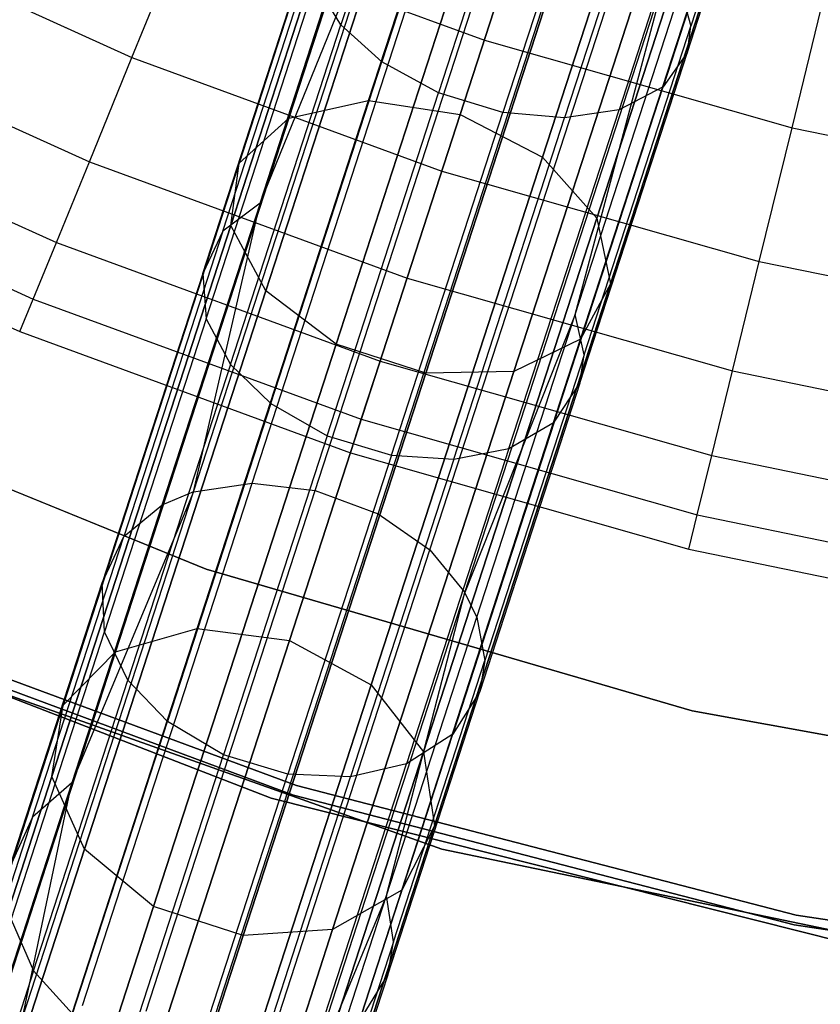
# Model space of a CAD drawing. Extents: x 0.3 to 7.1, y -3.38 to 3.38.
# Tile 46 of 256: x 2.78 to 3.19, y -2.58 to -2.08. Entities that reach past the tile are written whole.
import ezdxf

# ---------------------------------------------------------------- set-up
doc = ezdxf.new("R2010")
doc.units = 0
doc.header["$LTSCALE"] = 2.54
doc.layers.get('0').update_dxf_attribs({"linetype": 'CONTINUOUS'})

# ---------------------------------------------------------------- blocks, each defined once
blk = doc.blocks.new('SINGLES_B_BB_STL')
at = {"color": 0}
for p, q in [((2.9576, -2.1231, 14.83256), (3.05637, -1.81911, 14.58838)), ((2.9576, -2.1231, 14.83256), (3.05637, -1.81911, 14.58838)), ((3.05637, -1.81911, 13.67289), (2.9576, -2.1231, 13.42871)), ((3.05637, -1.81911, 13.67289), (2.9576, -2.1231, 13.42871)), ((2.91704, -2.132, 14.80876), (3.01691, -1.82462, 14.56186)), ((2.91704, -2.132, 14.80876), (3.01691, -1.82462, 14.56186)), ((3.01691, -1.82462, 13.69941), (2.91704, -2.132, 13.4525)), ((3.01691, -1.82462, 13.69941), (2.91704, -2.132, 13.4525)), ((3.10251, -1.82748, 14.59795), (3.00414, -2.13025, 14.84115)), ((3.10251, -1.82748, 14.59795), (3.00414, -2.13025, 14.84115)), ((3.00414, -2.13025, 13.42012), (3.10251, -1.82748, 13.66332)), ((3.00414, -2.13025, 13.42012), (3.10251, -1.82748, 13.66332)), ((2.89174, -2.15492, 14.77521), (2.99317, -1.84277, 14.52447)), ((2.89174, -2.15492, 14.77521), (2.99317, -1.84277, 14.52447)), ((2.99317, -1.84277, 13.7368), (2.89174, -2.15492, 13.48606)), ((2.99317, -1.84277, 13.7368), (2.89174, -2.15492, 13.48606)), ((3.04599, -2.15182, 14.83256), (3.14477, -1.84783, 14.58838)), ((3.04599, -2.15182, 14.83256), (3.14477, -1.84783, 14.58838)), ((3.14477, -1.84783, 13.67289), (3.04599, -2.15182, 13.42871)), ((3.14477, -1.84783, 13.67289), (3.04599, -2.15182, 13.42871)), ((2.88752, -2.1866, 14.73958), (2.99059, -1.86938, 14.48477)), ((2.88752, -2.1866, 14.73958), (2.99059, -1.86938, 14.48477)), ((2.99059, -1.86938, 13.7765), (2.88752, -2.1866, 13.52169)), ((2.99059, -1.86938, 13.7765), (2.88752, -2.1866, 13.52169)), ((3.07358, -2.18286, 14.80876), (3.17345, -1.87549, 14.56186)), ((3.07358, -2.18286, 14.80876), (3.17345, -1.87549, 14.56186)), ((3.17345, -1.87549, 13.69941), (3.07358, -2.18286, 13.4525)), ((3.17345, -1.87549, 13.69941), (3.07358, -2.18286, 13.4525)), ((2.90532, -2.21979, 14.71004), (3.00976, -1.89836, 14.45186)), ((2.90532, -2.21979, 14.71004), (3.00976, -1.89836, 14.45186)), ((3.00976, -1.89836, 13.80941), (2.90532, -2.21979, 13.55122)), ((3.00976, -1.89836, 13.80941), (2.90532, -2.21979, 13.55122)), ((3.00443, -1.89707, 41.51067), (2.94347, -2.08466, 41.37751)), ((3.00443, -1.89707, 41.51067), (2.94347, -2.08466, 41.37751)), ((3.08057, -2.21627, 14.77521), (3.18199, -1.90412, 14.52447)), ((3.08057, -2.21627, 14.77521), (3.18199, -1.90412, 14.52447)), ((3.18199, -1.90412, 13.7368), (3.08057, -2.21627, 13.48606)), ((3.18199, -1.90412, 13.7368), (3.08057, -2.21627, 13.48606)), ((3.18033, -1.9038, 41.43278), (3.12133, -2.08535, 41.30392)), ((3.18033, -1.9038, 41.43278), (3.12133, -2.08535, 41.30392)), ((3.02573, -1.91452, 41.52693), (2.96436, -2.10337, 41.39288)), ((3.02573, -1.91452, 41.52693), (2.96436, -2.10337, 41.39288)), ((3.11962, -2.09843, 41.32149), (3.17908, -1.91543, 41.45138)), ((3.11962, -2.09843, 41.32149), (3.17908, -1.91543, 41.45138)), ((2.94108, -2.24688, 14.69337), (3.04629, -1.92308, 14.43327)), ((2.94108, -2.24688, 14.69337), (3.04629, -1.92308, 14.43327)), ((3.04629, -1.92308, 13.82799), (2.94108, -2.24688, 13.5679)), ((3.04629, -1.92308, 13.82799), (2.94108, -2.24688, 13.5679)), ((3.05471, -1.92962, 41.53571), (2.99313, -2.11915, 41.40117)), ((3.05471, -1.92962, 41.53571), (2.99313, -2.11915, 41.40117)), ((3.06537, -2.24439, 14.73958), (3.16844, -1.92716, 14.48477)), ((3.06537, -2.24439, 14.73958), (3.16844, -1.92716, 14.48477)), ((3.16844, -1.92716, 13.7765), (3.06537, -2.24439, 13.52169)), ((3.16844, -1.92716, 13.7765), (3.06537, -2.24439, 13.52169)), ((3.1675, -1.93085, 41.48101), (3.10729, -2.11615, 41.34949)), ((3.1675, -1.93085, 41.48101), (3.10729, -2.11615, 41.34949)), ((2.9866, -2.26167, 14.69337), (3.09181, -1.93787, 14.43327)), ((2.9866, -2.26167, 14.69337), (3.09181, -1.93787, 14.43327)), ((3.09181, -1.93787, 13.82799), (2.9866, -2.26167, 13.5679)), ((3.09181, -1.93787, 13.82799), (2.9866, -2.26167, 13.5679)), ((3.08744, -1.93963, 41.53476), (3.02588, -2.1291, 41.40028)), ((3.08744, -1.93963, 41.53476), (3.02588, -2.1291, 41.40028)), ((3.03145, -2.26077, 14.71004), (3.13589, -1.93935, 14.45186)), ((3.03145, -2.26077, 14.71004), (3.13589, -1.93935, 14.45186)), ((3.13589, -1.93935, 13.80941), (3.03145, -2.26077, 13.55122)), ((3.13589, -1.93935, 13.80941), (3.03145, -2.26077, 13.55122)), ((3.14572, -1.94043, 41.50673), (3.08487, -2.12772, 41.37379)), ((3.14572, -1.94043, 41.50673), (3.08487, -2.12772, 41.37379)), ((3.11851, -1.94318, 41.52464), (3.0572, -2.13186, 41.39072)), ((3.11851, -1.94318, 41.52464), (3.0572, -2.13186, 41.39072)), ((2.86858, -2.32197, 40.97328), (2.97141, -2.0055, 41.26377)), ((2.86858, -2.32197, 40.97328), (2.97141, -2.0055, 41.26377)), ((2.89832, -2.31756, 40.96026), (3.00043, -2.00327, 41.24875)), ((2.89832, -2.31756, 40.96026), (3.00043, -2.00327, 41.24875)), ((2.90239, -2.17519, 41.13721), (2.97141, -2.0055, 41.26377)), ((2.90239, -2.17519, 41.13721), (2.97141, -2.0055, 41.26377)), ((2.90239, -2.17519, 41.13721), (2.95596, -2.01032, 41.27646)), ((2.90239, -2.17519, 41.13721), (2.95596, -2.01032, 41.27646)), ((2.9304, -2.32121, 40.954), (3.03217, -2.00798, 41.24152)), ((2.9304, -2.32121, 40.954), (3.03217, -2.00798, 41.24152)), ((3.01643, -2.09241, 4.24657), (3.04185, -2.01417, 4.42306)), ((3.01643, -2.09241, 4.24657), (3.04185, -2.01417, 4.42306)), ((2.96239, -2.33315, 40.95544), (3.06424, -2.01968, 41.24318)), ((2.96239, -2.33315, 40.95544), (3.06424, -2.01968, 41.24318)), ((2.88348, -2.18947, 41.15946), (2.93764, -2.02281, 41.30023)), ((2.88348, -2.18947, 41.15946), (2.93764, -2.02281, 41.30023)), ((2.68447, -2.03202, 4.06484), (2.8373, -2.1012, 4.06484)), ((2.68447, -2.03202, 4.06484), (2.8373, -2.1012, 4.06484)), ((2.8373, -2.1012, 4.06484), (2.86376, -2.03648, 4.24657)), ((2.8373, -2.1012, 4.06484), (2.86376, -2.03648, 4.24657)), ((2.86376, -2.03648, 4.24657), (3.01643, -2.09241, 4.24657)), ((2.86376, -2.03648, 4.24657), (3.01643, -2.09241, 4.24657)), ((2.98871, -2.35148, 40.96447), (3.09106, -2.03649, 41.2536)), ((2.98871, -2.35148, 40.96447), (3.09106, -2.03649, 41.2536)), ((2.87324, -2.21099, 41.18653), (2.9281, -2.04214, 41.32915)), ((2.87324, -2.21099, 41.18653), (2.9281, -2.04214, 41.32915)), ((3.00652, -2.37302, 40.97904), (3.10966, -2.05558, 41.27042)), ((3.00652, -2.37302, 40.97904), (3.10966, -2.05558, 41.27042)), ((3.06256, -2.23174, 41.14212), (3.10966, -2.05558, 41.27042)), ((3.06256, -2.23174, 41.14212), (3.10966, -2.05558, 41.27042)), ((3.17282, -2.1369, 4.24657), (3.19239, -2.057, 4.42306)), ((3.17282, -2.1369, 4.24657), (3.19239, -2.057, 4.42306)), ((2.87501, -2.23405, 41.21104), (2.93051, -2.06323, 41.35532)), ((2.87501, -2.23405, 41.21104), (2.93051, -2.06323, 41.35532)), ((2.94347, -2.08466, 41.37751), (2.93051, -2.06323, 41.35532)), ((2.94347, -2.08466, 41.37751), (2.93051, -2.06323, 41.35532)), ((3.06256, -2.23174, 41.14212), (3.11626, -2.06648, 41.28171)), ((3.06256, -2.23174, 41.14212), (3.11626, -2.06648, 41.28171)), ((3.11626, -2.06648, 41.28171), (3.12133, -2.08535, 41.30392)), ((3.11626, -2.06648, 41.28171), (3.12133, -2.08535, 41.30392)), ((2.65896, -2.08326, 3.87872), (2.81564, -2.15418, 3.87872)), ((2.65896, -2.08326, 3.87872), (2.81564, -2.15418, 3.87872)), ((2.88743, -2.25716, 41.23182), (2.94347, -2.08466, 41.37751)), ((2.88743, -2.25716, 41.23182), (2.94347, -2.08466, 41.37751)), ((2.96436, -2.10337, 41.39288), (2.94347, -2.08466, 41.37751)), ((2.96436, -2.10337, 41.39288), (2.94347, -2.08466, 41.37751)), ((3.06709, -2.2523, 41.16291), (3.12133, -2.08535, 41.30392)), ((3.06709, -2.2523, 41.16291), (3.12133, -2.08535, 41.30392)), ((3.11962, -2.09843, 41.32149), (3.12133, -2.08535, 41.30392)), ((3.11962, -2.09843, 41.32149), (3.12133, -2.08535, 41.30392)), ((2.99483, -2.1589, 4.06484), (3.01643, -2.09241, 4.24657)), ((2.99483, -2.1589, 4.06484), (3.01643, -2.09241, 4.24657)), ((3.01643, -2.09241, 4.24657), (3.17282, -2.1369, 4.24657)), ((3.01643, -2.09241, 4.24657), (3.17282, -2.1369, 4.24657)), ((2.81564, -2.15418, 3.87872), (2.8373, -2.1012, 4.06484)), ((2.81564, -2.15418, 3.87872), (2.8373, -2.1012, 4.06484)), ((2.8373, -2.1012, 4.06484), (2.99483, -2.1589, 4.06484)), ((2.8373, -2.1012, 4.06484), (2.99483, -2.1589, 4.06484)), ((3.06495, -2.2667, 41.17936), (3.11962, -2.09843, 41.32149)), ((3.06495, -2.2667, 41.17936), (3.11962, -2.09843, 41.32149)), ((3.11962, -2.09843, 41.32149), (3.10729, -2.11615, 41.34949)), ((3.11962, -2.09843, 41.32149), (3.10729, -2.11615, 41.34949)), ((2.90794, -2.27703, 41.24621), (2.96436, -2.10337, 41.39288)), ((2.90794, -2.27703, 41.24621), (2.96436, -2.10337, 41.39288)), ((2.99313, -2.11915, 41.40117), (2.96436, -2.10337, 41.39288)), ((2.99313, -2.11915, 41.40117), (2.96436, -2.10337, 41.39288)), ((3.05193, -2.28653, 41.20558), (3.10729, -2.11615, 41.34949)), ((3.05193, -2.28653, 41.20558), (3.10729, -2.11615, 41.34949)), ((3.10729, -2.11615, 41.34949), (3.08487, -2.12772, 41.37379)), ((3.10729, -2.11615, 41.34949), (3.08487, -2.12772, 41.37379)), ((2.9365, -2.29344, 41.25397), (2.99313, -2.11915, 41.40117)), ((2.9365, -2.29344, 41.25397), (2.99313, -2.11915, 41.40117)), ((3.02588, -2.1291, 41.40028), (2.99313, -2.11915, 41.40117)), ((3.02588, -2.1291, 41.40028), (2.99313, -2.11915, 41.40117)), ((2.63921, -2.12291, 3.68911), (2.79888, -2.19518, 3.68911)), ((2.63921, -2.12291, 3.68911), (2.79888, -2.19518, 3.68911)), ((2.87044, -2.39136, 15.11933), (2.9576, -2.1231, 14.83256)), ((2.87044, -2.39136, 15.11933), (2.9576, -2.1231, 14.83256)), ((2.9576, -2.1231, 13.42871), (2.87044, -2.39136, 13.14194)), ((2.9576, -2.1231, 13.42871), (2.87044, -2.39136, 13.14194)), ((2.91704, -2.132, 14.80876), (2.9576, -2.1231, 14.83256)), ((2.91704, -2.132, 14.80876), (2.9576, -2.1231, 14.83256)), ((2.91704, -2.132, 13.4525), (2.9576, -2.1231, 13.42871)), ((2.91704, -2.132, 13.4525), (2.9576, -2.1231, 13.42871)), ((2.9576, -2.1231, 14.83256), (3.00414, -2.13025, 14.84115)), ((2.9576, -2.1231, 14.83256), (3.00414, -2.13025, 14.84115)), ((2.9576, -2.1231, 13.42871), (3.00414, -2.13025, 13.42012)), ((2.9576, -2.1231, 13.42871), (3.00414, -2.13025, 13.42012)), ((3.00414, -2.13025, 14.84115), (2.91733, -2.39743, 15.12676)), ((3.00414, -2.13025, 14.84115), (2.91733, -2.39743, 15.12676)), ((2.91733, -2.39743, 13.13451), (3.00414, -2.13025, 13.42012)), ((2.91733, -2.39743, 13.13451), (3.00414, -2.13025, 13.42012)), ((2.96927, -2.30331, 41.25313), (3.02588, -2.1291, 41.40028)), ((2.96927, -2.30331, 41.25313), (3.02588, -2.1291, 41.40028)), ((3.00414, -2.13025, 14.84115), (3.04599, -2.15182, 14.83256)), ((3.00414, -2.13025, 14.84115), (3.04599, -2.15182, 14.83256)), ((3.00414, -2.13025, 13.42012), (3.04599, -2.15182, 13.42871)), ((3.00414, -2.13025, 13.42012), (3.04599, -2.15182, 13.42871)), ((3.0572, -2.13186, 41.39072), (3.02588, -2.1291, 41.40028)), ((3.0572, -2.13186, 41.39072), (3.02588, -2.1291, 41.40028)), ((3.02891, -2.29993, 41.22833), (3.08487, -2.12772, 41.37379)), ((3.02891, -2.29993, 41.22833), (3.08487, -2.12772, 41.37379)), ((3.08487, -2.12772, 41.37379), (3.0572, -2.13186, 41.39072)), ((3.08487, -2.12772, 41.37379), (3.0572, -2.13186, 41.39072)), ((2.8289, -2.40325, 15.09872), (2.91704, -2.132, 14.80876)), ((2.8289, -2.40325, 15.09872), (2.91704, -2.132, 14.80876)), ((2.91704, -2.132, 13.4525), (2.8289, -2.40325, 13.16255)), ((2.91704, -2.132, 13.4525), (2.8289, -2.40325, 13.16255)), ((2.89174, -2.15492, 14.77521), (2.91704, -2.132, 14.80876)), ((2.89174, -2.15492, 14.77521), (2.91704, -2.132, 14.80876)), ((2.89174, -2.15492, 13.48606), (2.91704, -2.132, 13.4525)), ((2.89174, -2.15492, 13.48606), (2.91704, -2.132, 13.4525)), ((3.00083, -2.30536, 41.24419), (3.0572, -2.13186, 41.39072)), ((3.00083, -2.30536, 41.24419), (3.0572, -2.13186, 41.39072)), ((3.15618, -2.20481, 4.06484), (3.17282, -2.1369, 4.24657)), ((3.15618, -2.20481, 4.06484), (3.17282, -2.1369, 4.24657)), ((3.17282, -2.1369, 4.24657), (3.33207, -2.16973, 4.24657)), ((3.17282, -2.1369, 4.24657), (3.33207, -2.16973, 4.24657)), ((2.62534, -2.15078, 3.4969), (2.7871, -2.224, 3.4969)), ((2.62534, -2.15078, 3.4969), (2.7871, -2.224, 3.4969)), ((2.79888, -2.19518, 3.68911), (2.81564, -2.15418, 3.87872)), ((2.79888, -2.19518, 3.68911), (2.81564, -2.15418, 3.87872)), ((2.80224, -2.43038, 15.06967), (2.89174, -2.15492, 14.77521)), ((2.80224, -2.43038, 15.06967), (2.89174, -2.15492, 14.77521)), ((2.89174, -2.15492, 13.48606), (2.80224, -2.43038, 13.1916)), ((2.89174, -2.15492, 13.48606), (2.80224, -2.43038, 13.1916)), ((2.81564, -2.15418, 3.87872), (2.97714, -2.21334, 3.87872)), ((2.81564, -2.15418, 3.87872), (2.97714, -2.21334, 3.87872)), ((2.88752, -2.1866, 14.73958), (2.89174, -2.15492, 14.77521)), ((2.88752, -2.1866, 14.73958), (2.89174, -2.15492, 14.77521)), ((2.88752, -2.1866, 13.52169), (2.89174, -2.15492, 13.48606)), ((2.88752, -2.1866, 13.52169), (2.89174, -2.15492, 13.48606)), ((2.95883, -2.42008, 15.11933), (3.04599, -2.15182, 14.83256)), ((2.95883, -2.42008, 15.11933), (3.04599, -2.15182, 14.83256)), ((3.04599, -2.15182, 13.42871), (2.95883, -2.42008, 13.14194)), ((3.04599, -2.15182, 13.42871), (2.95883, -2.42008, 13.14194)), ((3.04599, -2.15182, 14.83256), (3.07358, -2.18286, 14.80876)), ((3.04599, -2.15182, 14.83256), (3.07358, -2.18286, 14.80876)), ((3.04599, -2.15182, 13.42871), (3.07358, -2.18286, 13.4525)), ((3.04599, -2.15182, 13.42871), (3.07358, -2.18286, 13.4525)), ((2.97714, -2.21334, 3.87872), (2.99483, -2.1589, 4.06484)), ((2.97714, -2.21334, 3.87872), (2.99483, -2.1589, 4.06484)), ((2.99483, -2.1589, 4.06484), (3.15618, -2.20481, 4.06484)), ((2.99483, -2.1589, 4.06484), (3.15618, -2.20481, 4.06484)), ((2.61739, -2.16674, 3.303), (2.78035, -2.24051, 3.303)), ((2.61739, -2.16674, 3.303), (2.78035, -2.24051, 3.303)), ((2.90239, -2.17519, 41.13721), (2.85253, -2.32864, 40.98427)), ((2.90239, -2.17519, 41.13721), (2.85253, -2.32864, 40.98427)), ((2.86858, -2.32197, 40.97328), (2.90239, -2.17519, 41.13721)), ((2.86858, -2.32197, 40.97328), (2.90239, -2.17519, 41.13721)), ((2.90239, -2.17519, 41.13721), (2.88348, -2.18947, 41.15946)), ((2.90239, -2.17519, 41.13721), (2.88348, -2.18947, 41.15946)), ((2.98544, -2.45411, 15.09872), (3.07358, -2.18286, 14.80876)), ((2.98544, -2.45411, 15.09872), (3.07358, -2.18286, 14.80876)), ((3.07358, -2.18286, 13.4525), (2.98544, -2.45411, 13.16255)), ((3.07358, -2.18286, 13.4525), (2.98544, -2.45411, 13.16255)), ((3.07358, -2.18286, 14.80876), (3.08057, -2.21627, 14.77521)), ((3.07358, -2.18286, 14.80876), (3.08057, -2.21627, 14.77521)), ((3.07358, -2.18286, 13.4525), (3.08057, -2.21627, 13.48606)), ((3.07358, -2.18286, 13.4525), (3.08057, -2.21627, 13.48606)), ((2.79656, -2.46653, 15.03882), (2.88752, -2.1866, 14.73958)), ((2.79656, -2.46653, 15.03882), (2.88752, -2.1866, 14.73958)), ((2.88752, -2.1866, 13.52169), (2.79656, -2.46653, 13.22244)), ((2.88752, -2.1866, 13.52169), (2.79656, -2.46653, 13.22244)), ((2.88348, -2.18947, 41.15946), (2.83308, -2.34459, 41.00486)), ((2.88348, -2.18947, 41.15946), (2.83308, -2.34459, 41.00486)), ((2.88348, -2.18947, 41.15946), (2.87324, -2.21099, 41.18653)), ((2.88348, -2.18947, 41.15946), (2.87324, -2.21099, 41.18653)), ((2.90532, -2.21979, 14.71004), (2.88752, -2.1866, 14.73958)), ((2.90532, -2.21979, 14.71004), (2.88752, -2.1866, 14.73958)), ((2.90532, -2.21979, 13.55122), (2.88752, -2.1866, 13.52169)), ((2.90532, -2.21979, 13.55122), (2.88752, -2.1866, 13.52169)), ((2.7871, -2.224, 3.4969), (2.79888, -2.19518, 3.68911)), ((2.7871, -2.224, 3.4969), (2.79888, -2.19518, 3.68911)), ((2.79888, -2.19518, 3.68911), (2.96345, -2.25546, 3.68911)), ((2.79888, -2.19518, 3.68911), (2.96345, -2.25546, 3.68911)), ((3.14257, -2.26041, 3.87872), (3.15618, -2.20481, 4.06484)), ((3.14257, -2.26041, 3.87872), (3.15618, -2.20481, 4.06484)), ((3.15618, -2.20481, 4.06484), (3.32049, -2.23868, 4.06484)), ((3.15618, -2.20481, 4.06484), (3.32049, -2.23868, 4.06484)), ((2.87324, -2.21099, 41.18653), (2.82218, -2.36814, 41.02991)), ((2.87324, -2.21099, 41.18653), (2.82218, -2.36814, 41.02991)), ((2.87324, -2.21099, 41.18653), (2.87501, -2.23405, 41.21104)), ((2.87324, -2.21099, 41.18653), (2.87501, -2.23405, 41.21104)), ((2.96345, -2.25546, 3.68911), (2.97714, -2.21334, 3.87872)), ((2.96345, -2.25546, 3.68911), (2.97714, -2.21334, 3.87872)), ((2.97714, -2.21334, 3.87872), (3.14257, -2.26041, 3.87872)), ((2.97714, -2.21334, 3.87872), (3.14257, -2.26041, 3.87872)), ((2.99107, -2.49173, 15.06967), (3.08057, -2.21627, 14.77521)), ((2.99107, -2.49173, 15.06967), (3.08057, -2.21627, 14.77521)), ((3.08057, -2.21627, 13.48606), (2.99107, -2.49173, 13.1916)), ((3.08057, -2.21627, 13.48606), (2.99107, -2.49173, 13.1916)), ((3.08057, -2.21627, 14.77521), (3.06537, -2.24439, 14.73958)), ((3.08057, -2.21627, 14.77521), (3.06537, -2.24439, 14.73958)), ((3.08057, -2.21627, 13.48606), (3.06537, -2.24439, 13.52169)), ((3.08057, -2.21627, 13.48606), (3.06537, -2.24439, 13.52169)), ((2.81316, -2.50343, 15.01325), (2.90532, -2.21979, 14.71004)), ((2.81316, -2.50343, 15.01325), (2.90532, -2.21979, 14.71004)), ((2.90532, -2.21979, 13.55122), (2.81316, -2.50343, 13.24801)), ((2.90532, -2.21979, 13.55122), (2.81316, -2.50343, 13.24801)), ((2.94108, -2.24688, 14.69337), (2.90532, -2.21979, 14.71004)), ((2.94108, -2.24688, 14.69337), (2.90532, -2.21979, 14.71004)), ((2.94108, -2.24688, 13.5679), (2.90532, -2.21979, 13.55122)), ((2.94108, -2.24688, 13.5679), (2.90532, -2.21979, 13.55122)), ((2.78035, -2.24051, 3.303), (2.7871, -2.224, 3.4969)), ((2.78035, -2.24051, 3.303), (2.7871, -2.224, 3.4969)), ((2.7871, -2.224, 3.4969), (2.95383, -2.28508, 3.4969)), ((2.7871, -2.224, 3.4969), (2.95383, -2.28508, 3.4969)), ((2.87501, -2.23405, 41.21104), (2.82335, -2.39304, 41.05258)), ((2.87501, -2.23405, 41.21104), (2.82335, -2.39304, 41.05258)), ((2.87501, -2.23405, 41.21104), (2.88743, -2.25716, 41.23182)), ((2.87501, -2.23405, 41.21104), (2.88743, -2.25716, 41.23182)), ((3.06256, -2.23174, 41.14212), (3.00652, -2.37302, 40.97904)), ((3.06256, -2.23174, 41.14212), (3.00652, -2.37302, 40.97904)), ((3.01258, -2.38556, 40.98881), (3.06256, -2.23174, 41.14212)), ((3.01258, -2.38556, 40.98881), (3.06256, -2.23174, 41.14212)), ((3.06709, -2.2523, 41.16291), (3.06256, -2.23174, 41.14212)), ((3.06709, -2.2523, 41.16291), (3.06256, -2.23174, 41.14212)), ((2.78035, -2.24051, 3.303), (2.94832, -2.30203, 3.303)), ((2.78035, -2.24051, 3.303), (2.94832, -2.30203, 3.303)), ((2.97441, -2.52432, 15.03882), (3.06537, -2.24439, 14.73958)), ((2.97441, -2.52432, 15.03882), (3.06537, -2.24439, 14.73958)), ((3.06537, -2.24439, 13.52169), (2.97441, -2.52432, 13.22244)), ((3.06537, -2.24439, 13.52169), (2.97441, -2.52432, 13.22244)), ((3.06537, -2.24439, 14.73958), (3.03145, -2.26077, 14.71004)), ((3.06537, -2.24439, 14.73958), (3.03145, -2.26077, 14.71004)), ((3.06537, -2.24439, 13.52169), (3.03145, -2.26077, 13.55122)), ((3.06537, -2.24439, 13.52169), (3.03145, -2.26077, 13.55122)), ((2.84824, -2.53262, 14.99881), (2.94108, -2.24688, 14.69337)), ((2.84824, -2.53262, 14.99881), (2.94108, -2.24688, 14.69337)), ((2.94108, -2.24688, 13.5679), (2.84824, -2.53262, 13.26245)), ((2.94108, -2.24688, 13.5679), (2.84824, -2.53262, 13.26245)), ((2.9866, -2.26167, 14.69337), (2.94108, -2.24688, 14.69337)), ((2.9866, -2.26167, 14.69337), (2.94108, -2.24688, 14.69337)), ((2.9866, -2.26167, 13.5679), (2.94108, -2.24688, 13.5679)), ((2.9866, -2.26167, 13.5679), (2.94108, -2.24688, 13.5679)), ((2.95383, -2.28508, 3.4969), (2.96345, -2.25546, 3.68911)), ((2.95383, -2.28508, 3.4969), (2.96345, -2.25546, 3.68911)), ((2.96345, -2.25546, 3.68911), (3.13203, -2.30343, 3.68911)), ((2.96345, -2.25546, 3.68911), (3.13203, -2.30343, 3.68911)), ((3.06709, -2.2523, 41.16291), (3.01661, -2.40767, 41.00805)), ((3.06709, -2.2523, 41.16291), (3.01661, -2.40767, 41.00805)), ((3.06495, -2.2667, 41.17936), (3.06709, -2.2523, 41.16291)), ((3.06495, -2.2667, 41.17936), (3.06709, -2.2523, 41.16291)), ((2.88743, -2.25716, 41.23182), (2.83526, -2.4177, 41.07181)), ((2.88743, -2.25716, 41.23182), (2.83526, -2.4177, 41.07181)), ((2.88743, -2.25716, 41.23182), (2.90794, -2.27703, 41.24621)), ((2.88743, -2.25716, 41.23182), (2.90794, -2.27703, 41.24621)), ((2.93929, -2.54441, 15.01325), (3.03145, -2.26077, 14.71004)), ((2.93929, -2.54441, 15.01325), (3.03145, -2.26077, 14.71004)), ((3.03145, -2.26077, 13.55122), (2.93929, -2.54441, 13.24801)), ((3.03145, -2.26077, 13.55122), (2.93929, -2.54441, 13.24801)), ((3.03145, -2.26077, 14.71004), (2.9866, -2.26167, 14.69337)), ((3.03145, -2.26077, 14.71004), (2.9866, -2.26167, 14.69337)), ((3.03145, -2.26077, 13.55122), (2.9866, -2.26167, 13.5679)), ((3.03145, -2.26077, 13.55122), (2.9866, -2.26167, 13.5679)), ((3.13203, -2.30343, 3.68911), (3.14257, -2.26041, 3.87872)), ((3.13203, -2.30343, 3.68911), (3.14257, -2.26041, 3.87872)), ((3.14257, -2.26041, 3.87872), (3.31101, -2.29513, 3.87872)), ((3.14257, -2.26041, 3.87872), (3.31101, -2.29513, 3.87872)), ((2.63651, -2.26426, 3.2), (2.87494, -2.36122, 3.2)), ((2.87494, -2.36122, 3.303), (2.63651, -2.26426, 3.303)), ((2.63651, -2.26426, 3.2), (2.87494, -2.36122, 3.2)), ((2.87494, -2.36122, 3.303), (2.63651, -2.26426, 3.303)), ((2.89376, -2.54741, 14.99881), (2.9866, -2.26167, 14.69337)), ((2.89376, -2.54741, 14.99881), (2.9866, -2.26167, 14.69337)), ((2.9866, -2.26167, 13.5679), (2.89376, -2.54741, 13.26245)), ((2.9866, -2.26167, 13.5679), (2.89376, -2.54741, 13.26245)), ((3.06495, -2.2667, 41.17936), (3.01406, -2.42331, 41.02328)), ((3.06495, -2.2667, 41.17936), (3.01406, -2.42331, 41.02328)), ((3.05193, -2.28653, 41.20558), (3.06495, -2.2667, 41.17936)), ((3.05193, -2.28653, 41.20558), (3.06495, -2.2667, 41.17936)), ((2.90794, -2.27703, 41.24621), (2.85543, -2.43865, 41.08512)), ((2.90794, -2.27703, 41.24621), (2.85543, -2.43865, 41.08512)), ((2.90794, -2.27703, 41.24621), (2.9365, -2.29344, 41.25397)), ((2.90794, -2.27703, 41.24621), (2.9365, -2.29344, 41.25397)), ((2.94832, -2.30203, 3.303), (2.95383, -2.28508, 3.4969)), ((2.94832, -2.30203, 3.303), (2.95383, -2.28508, 3.4969)), ((2.95383, -2.28508, 3.4969), (3.12462, -2.33367, 3.4969)), ((2.95383, -2.28508, 3.4969), (3.12462, -2.33367, 3.4969)), ((3.05193, -2.28653, 41.20558), (3.00041, -2.44511, 41.04753)), ((3.05193, -2.28653, 41.20558), (3.00041, -2.44511, 41.04753)), ((3.02891, -2.29993, 41.22833), (3.05193, -2.28653, 41.20558)), ((3.02891, -2.29993, 41.22833), (3.05193, -2.28653, 41.20558)), ((2.9365, -2.29344, 41.25397), (2.8838, -2.45564, 41.09231)), ((2.9365, -2.29344, 41.25397), (2.8838, -2.45564, 41.09231)), ((2.9365, -2.29344, 41.25397), (2.96927, -2.30331, 41.25313)), ((2.9365, -2.29344, 41.25397), (2.96927, -2.30331, 41.25313)), ((3.02891, -2.29993, 41.22833), (2.97683, -2.46021, 41.06859)), ((3.02891, -2.29993, 41.22833), (2.97683, -2.46021, 41.06859)), ((3.00083, -2.30536, 41.24419), (3.02891, -2.29993, 41.22833)), ((3.00083, -2.30536, 41.24419), (3.02891, -2.29993, 41.22833)), ((2.96927, -2.30331, 41.25313), (2.91659, -2.46545, 41.09153)), ((2.96927, -2.30331, 41.25313), (2.91659, -2.46545, 41.09153)), ((2.94832, -2.30203, 3.303), (3.12038, -2.35099, 3.303)), ((2.94832, -2.30203, 3.303), (3.12038, -2.35099, 3.303)), ((3.00083, -2.30536, 41.24419), (2.94837, -2.46683, 41.08325)), ((3.00083, -2.30536, 41.24419), (2.94837, -2.46683, 41.08325)), ((2.96927, -2.30331, 41.25313), (3.00083, -2.30536, 41.24419)), ((2.96927, -2.30331, 41.25313), (3.00083, -2.30536, 41.24419)), ((3.12462, -2.33367, 3.4969), (3.13203, -2.30343, 3.68911)), ((3.12462, -2.33367, 3.4969), (3.13203, -2.30343, 3.68911)), ((3.13203, -2.30343, 3.68911), (3.30368, -2.33881, 3.68911)), ((3.13203, -2.30343, 3.68911), (3.30368, -2.33881, 3.68911)), ((2.81206, -2.58302, 40.62175), (2.89832, -2.31756, 40.96026)), ((2.81206, -2.58302, 40.62175), (2.89832, -2.31756, 40.96026)), ((2.84443, -2.58578, 40.61662), (2.9304, -2.32121, 40.954)), ((2.84443, -2.58578, 40.61662), (2.9304, -2.32121, 40.954)), ((2.86858, -2.32197, 40.97328), (2.89832, -2.31756, 40.96026)), ((2.86858, -2.32197, 40.97328), (2.89832, -2.31756, 40.96026)), ((2.89832, -2.31756, 40.96026), (2.9304, -2.32121, 40.954)), ((2.89832, -2.31756, 40.96026), (2.9304, -2.32121, 40.954)), ((2.9304, -2.32121, 40.954), (2.96239, -2.33315, 40.95544)), ((2.9304, -2.32121, 40.954), (2.96239, -2.33315, 40.95544)), ((2.78172, -2.58928, 40.63241), (2.86858, -2.32197, 40.97328)), ((2.78172, -2.58928, 40.63241), (2.86858, -2.32197, 40.97328)), ((2.86858, -2.32197, 40.97328), (2.80669, -2.46974, 40.81865)), ((2.86858, -2.32197, 40.97328), (2.80669, -2.46974, 40.81865)), ((2.86858, -2.32197, 40.97328), (2.85253, -2.32864, 40.98427)), ((2.86858, -2.32197, 40.97328), (2.85253, -2.32864, 40.98427)), ((2.85253, -2.32864, 40.98427), (2.80669, -2.46974, 40.81865)), ((2.85253, -2.32864, 40.98427), (2.80669, -2.46974, 40.81865)), ((2.83308, -2.34459, 41.00486), (2.85253, -2.32864, 40.98427)), ((2.83308, -2.34459, 41.00486), (2.85253, -2.32864, 40.98427)), ((2.87636, -2.59793, 40.6178), (2.96239, -2.33315, 40.95544)), ((2.87636, -2.59793, 40.6178), (2.96239, -2.33315, 40.95544)), ((2.96239, -2.33315, 40.95544), (2.98871, -2.35148, 40.96447)), ((2.96239, -2.33315, 40.95544), (2.98871, -2.35148, 40.96447)), ((3.12038, -2.35099, 3.303), (3.12462, -2.33367, 3.4969)), ((3.12038, -2.35099, 3.303), (3.12462, -2.33367, 3.4969)), ((3.12462, -2.33367, 3.4969), (3.29853, -2.36952, 3.4969)), ((3.12462, -2.33367, 3.4969), (3.29853, -2.36952, 3.4969)), ((2.78674, -2.48723, 40.83744), (2.83308, -2.34459, 41.00486)), ((2.78674, -2.48723, 40.83744), (2.83308, -2.34459, 41.00486)), ((2.82218, -2.36814, 41.02991), (2.83308, -2.34459, 41.00486)), ((2.82218, -2.36814, 41.02991), (2.83308, -2.34459, 41.00486)), ((2.90227, -2.61753, 40.6252), (2.98871, -2.35148, 40.96447)), ((2.90227, -2.61753, 40.6252), (2.98871, -2.35148, 40.96447)), ((2.98871, -2.35148, 40.96447), (3.00652, -2.37302, 40.97904)), ((2.98871, -2.35148, 40.96447), (3.00652, -2.37302, 40.97904)), ((3.12038, -2.35099, 3.303), (3.29557, -2.3871, 3.303)), ((3.12038, -2.35099, 3.303), (3.29557, -2.3871, 3.303)), ((2.87494, -2.36122, 3.2), (2.87494, -2.36122, 3.303)), ((2.87494, -2.36122, 3.2), (3.12208, -2.43316, 3.2)), ((3.12208, -2.43316, 3.303), (2.87494, -2.36122, 3.303)), ((2.87494, -2.36122, 3.2), (2.87494, -2.36122, 3.303)), ((2.87494, -2.36122, 3.2), (3.12208, -2.43316, 3.2)), ((3.12208, -2.43316, 3.303), (2.87494, -2.36122, 3.303)), ((2.9081, -2.47765, 171.7), (2.6096, -2.36201, 171.7)), ((2.6096, -2.36201, 164.1), (2.9081, -2.47765, 164.1)), ((2.6096, -2.36201, 164.1), (2.9081, -2.47765, 164.1)), ((2.9081, -2.47765, 171.7), (2.6096, -2.36201, 171.7)), ((2.77522, -2.51264, 40.86029), (2.82218, -2.36814, 41.02991)), ((2.77522, -2.51264, 40.86029), (2.82218, -2.36814, 41.02991)), ((2.82335, -2.39304, 41.05258), (2.82218, -2.36814, 41.02991)), ((2.82335, -2.39304, 41.05258), (2.82218, -2.36814, 41.02991)), ((3.00652, -2.37302, 40.97904), (2.9194, -2.64114, 40.63713)), ((3.00652, -2.37302, 40.97904), (2.9194, -2.64114, 40.63713)), ((2.96662, -2.527, 40.82279), (3.00652, -2.37302, 40.97904)), ((2.96662, -2.527, 40.82279), (3.00652, -2.37302, 40.97904)), ((3.01258, -2.38556, 40.98881), (3.00652, -2.37302, 40.97904)), ((3.01258, -2.38556, 40.98881), (3.00652, -2.37302, 40.97904)), ((2.67492, -2.3801, 164.4), (2.92095, -2.47122, 164.4)), ((2.92095, -2.47122, 164.3), (2.67492, -2.3801, 164.3)), ((2.67492, -2.3801, 164.4), (2.92095, -2.47122, 164.4)), ((2.92095, -2.47122, 164.3), (2.67492, -2.3801, 164.3)), ((2.66046, -2.38475, 1.7), (2.99483, -2.50358, 1.7)), ((2.99483, -2.50358, 12.7), (2.66046, -2.38475, 12.7)), ((2.99483, -2.50358, 12.7), (2.66046, -2.38475, 12.7)), ((2.66046, -2.38475, 1.7), (2.99483, -2.50358, 1.7)), ((2.67294, -2.3847, 12.5), (2.91945, -2.47599, 12.5)), ((2.91945, -2.47599, 12.35), (2.67294, -2.3847, 12.35)), ((2.67294, -2.3847, 12.5), (2.91945, -2.47599, 12.5)), ((2.91945, -2.47599, 12.35), (2.67294, -2.3847, 12.35)), ((2.96662, -2.527, 40.82279), (3.01258, -2.38556, 40.98881)), ((2.96662, -2.527, 40.82279), (3.01258, -2.38556, 40.98881)), ((3.01258, -2.38556, 40.98881), (3.01661, -2.40767, 41.00805)), ((3.01258, -2.38556, 40.98881), (3.01661, -2.40767, 41.00805)), ((2.79662, -2.61853, 15.44295), (2.87044, -2.39136, 15.11933)), ((2.79662, -2.61853, 15.44295), (2.87044, -2.39136, 15.11933)), ((2.87044, -2.39136, 13.14194), (2.79662, -2.61853, 12.81832)), ((2.87044, -2.39136, 13.14194), (2.79662, -2.61853, 12.81832)), ((2.8289, -2.40325, 15.09872), (2.87044, -2.39136, 15.11933)), ((2.8289, -2.40325, 15.09872), (2.87044, -2.39136, 15.11933)), ((2.8289, -2.40325, 13.16255), (2.87044, -2.39136, 13.14194)), ((2.8289, -2.40325, 13.16255), (2.87044, -2.39136, 13.14194)), ((2.87044, -2.39136, 15.11933), (2.91733, -2.39743, 15.12676)), ((2.87044, -2.39136, 15.11933), (2.91733, -2.39743, 15.12676)), ((2.87044, -2.39136, 13.14194), (2.91733, -2.39743, 13.13451)), ((2.87044, -2.39136, 13.14194), (2.91733, -2.39743, 13.13451)), ((2.77585, -2.53923, 40.88098), (2.82335, -2.39304, 41.05258)), ((2.77585, -2.53923, 40.88098), (2.82335, -2.39304, 41.05258)), ((2.83526, -2.4177, 41.07181), (2.82335, -2.39304, 41.05258)), ((2.83526, -2.4177, 41.07181), (2.82335, -2.39304, 41.05258)), ((2.91733, -2.39743, 15.12676), (2.84381, -2.62369, 15.44909)), ((2.91733, -2.39743, 15.12676), (2.84381, -2.62369, 15.44909)), ((2.84381, -2.62369, 12.81218), (2.91733, -2.39743, 13.13451)), ((2.84381, -2.62369, 12.81218), (2.91733, -2.39743, 13.13451)), ((2.91733, -2.39743, 15.12676), (2.95883, -2.42008, 15.11933)), ((2.91733, -2.39743, 15.12676), (2.95883, -2.42008, 15.11933)), ((2.91733, -2.39743, 13.13451), (2.95883, -2.42008, 13.14194)), ((2.91733, -2.39743, 13.13451), (2.95883, -2.42008, 13.14194)), ((2.75427, -2.63295, 15.42595), (2.8289, -2.40325, 15.09872)), ((2.75427, -2.63295, 15.42595), (2.8289, -2.40325, 15.09872)), ((2.8289, -2.40325, 13.16255), (2.75427, -2.63295, 12.83532)), ((2.8289, -2.40325, 13.16255), (2.75427, -2.63295, 12.83532)), ((2.80224, -2.43038, 15.06967), (2.8289, -2.40325, 15.09872)), ((2.80224, -2.43038, 15.06967), (2.8289, -2.40325, 15.09872)), ((2.80224, -2.43038, 13.1916), (2.8289, -2.40325, 13.16255)), ((2.80224, -2.43038, 13.1916), (2.8289, -2.40325, 13.16255)), ((2.97018, -2.55055, 40.84035), (3.01661, -2.40767, 41.00805)), ((2.97018, -2.55055, 40.84035), (3.01661, -2.40767, 41.00805)), ((3.01661, -2.40767, 41.00805), (3.01406, -2.42331, 41.02328)), ((3.01661, -2.40767, 41.00805), (3.01406, -2.42331, 41.02328)), ((2.7873, -2.56533, 40.89853), (2.83526, -2.4177, 41.07181)), ((2.7873, -2.56533, 40.89853), (2.83526, -2.4177, 41.07181)), ((2.85543, -2.43865, 41.08512), (2.83526, -2.4177, 41.07181)), ((2.85543, -2.43865, 41.08512), (2.83526, -2.4177, 41.07181)), ((2.88502, -2.64725, 15.44295), (2.95883, -2.42008, 15.11933)), ((2.88502, -2.64725, 15.44295), (2.95883, -2.42008, 15.11933)), ((2.95883, -2.42008, 13.14194), (2.88502, -2.64725, 12.81832)), ((2.95883, -2.42008, 13.14194), (2.88502, -2.64725, 12.81832)), ((2.95883, -2.42008, 15.11933), (2.98544, -2.45411, 15.09872)), ((2.95883, -2.42008, 15.11933), (2.98544, -2.45411, 15.09872)), ((2.95883, -2.42008, 13.14194), (2.98544, -2.45411, 13.16255)), ((2.95883, -2.42008, 13.14194), (2.98544, -2.45411, 13.16255)), ((2.96727, -2.56732, 40.85424), (3.01406, -2.42331, 41.02328)), ((2.96727, -2.56732, 40.85424), (3.01406, -2.42331, 41.02328)), ((3.01406, -2.42331, 41.02328), (3.00041, -2.44511, 41.04753)), ((3.01406, -2.42331, 41.02328), (3.00041, -2.44511, 41.04753)), ((2.72645, -2.66365, 15.40198), (2.80224, -2.43038, 15.06967)), ((2.72645, -2.66365, 15.40198), (2.80224, -2.43038, 15.06967)), ((2.80224, -2.43038, 13.1916), (2.72645, -2.66365, 12.85928)), ((2.80224, -2.43038, 13.1916), (2.72645, -2.66365, 12.85928)), ((2.79656, -2.46653, 15.03882), (2.80224, -2.43038, 15.06967)), ((2.79656, -2.46653, 15.03882), (2.80224, -2.43038, 15.06967)), ((2.79656, -2.46653, 13.22244), (2.80224, -2.43038, 13.1916)), ((2.79656, -2.46653, 13.22244), (2.80224, -2.43038, 13.1916)), ((3.12208, -2.43316, 3.2), (3.12208, -2.43316, 3.303)), ((3.12208, -2.43316, 3.2), (3.3753, -2.47931, 3.2)), ((3.3753, -2.47931, 3.303), (3.12208, -2.43316, 3.303)), ((3.12208, -2.43316, 3.2), (3.12208, -2.43316, 3.303)), ((3.12208, -2.43316, 3.2), (3.3753, -2.47931, 3.2)), ((3.3753, -2.47931, 3.303), (3.12208, -2.43316, 3.303)), ((2.80714, -2.58727, 40.91068), (2.85543, -2.43865, 41.08512)), ((2.80714, -2.58727, 40.91068), (2.85543, -2.43865, 41.08512)), ((2.8838, -2.45564, 41.09231), (2.85543, -2.43865, 41.08512)), ((2.8838, -2.45564, 41.09231), (2.85543, -2.43865, 41.08512)), ((2.95303, -2.59092, 40.87638), (3.00041, -2.44511, 41.04753)), ((2.95303, -2.59092, 40.87638), (3.00041, -2.44511, 41.04753)), ((3.00041, -2.44511, 41.04753), (2.97683, -2.46021, 41.06859)), ((3.00041, -2.44511, 41.04753), (2.97683, -2.46021, 41.06859)), ((2.83533, -2.60479, 40.91723), (2.8838, -2.45564, 41.09231)), ((2.83533, -2.60479, 40.91723), (2.8838, -2.45564, 41.09231)), ((2.91659, -2.46545, 41.09153), (2.8838, -2.45564, 41.09231)), ((2.91659, -2.46545, 41.09153), (2.8838, -2.45564, 41.09231)), ((2.91081, -2.68382, 15.42595), (2.98544, -2.45411, 15.09872)), ((2.91081, -2.68382, 15.42595), (2.98544, -2.45411, 15.09872)), ((2.98544, -2.45411, 13.16255), (2.91081, -2.68382, 12.83532)), ((2.98544, -2.45411, 13.16255), (2.91081, -2.68382, 12.83532)), ((2.98544, -2.45411, 15.09872), (2.99107, -2.49173, 15.06967)), ((2.98544, -2.45411, 15.09872), (2.99107, -2.49173, 15.06967)), ((2.98544, -2.45411, 13.16255), (2.99107, -2.49173, 13.1916)), ((2.98544, -2.45411, 13.16255), (2.99107, -2.49173, 13.1916)), ((2.92894, -2.6076, 40.89558), (2.97683, -2.46021, 41.06859)), ((2.92894, -2.6076, 40.89558), (2.97683, -2.46021, 41.06859)), ((2.97683, -2.46021, 41.06859), (2.94837, -2.46683, 41.08325)), ((2.97683, -2.46021, 41.06859), (2.94837, -2.46683, 41.08325)), ((2.71953, -2.70359, 15.37654), (2.79656, -2.46653, 15.03882)), ((2.71953, -2.70359, 15.37654), (2.79656, -2.46653, 15.03882)), ((2.79656, -2.46653, 13.22244), (2.71953, -2.70359, 12.88473)), ((2.79656, -2.46653, 13.22244), (2.71953, -2.70359, 12.88473)), ((2.81316, -2.50343, 15.01325), (2.79656, -2.46653, 15.03882)), ((2.81316, -2.50343, 15.01325), (2.79656, -2.46653, 15.03882)), ((2.81316, -2.50343, 13.24801), (2.79656, -2.46653, 13.22244)), ((2.81316, -2.50343, 13.24801), (2.79656, -2.46653, 13.22244)), ((2.86814, -2.61455, 40.91652), (2.91659, -2.46545, 41.09153)), ((2.86814, -2.61455, 40.91652), (2.91659, -2.46545, 41.09153)), ((2.94837, -2.46683, 41.08325), (2.91659, -2.46545, 41.09153)), ((2.94837, -2.46683, 41.08325), (2.91659, -2.46545, 41.09153)), ((2.80669, -2.46974, 40.81865), (2.76517, -2.59751, 40.64141)), ((2.80669, -2.46974, 40.81865), (2.76517, -2.59751, 40.64141)), ((2.78172, -2.58928, 40.63241), (2.80669, -2.46974, 40.81865)), ((2.78172, -2.58928, 40.63241), (2.80669, -2.46974, 40.81865)), ((2.80669, -2.46974, 40.81865), (2.78674, -2.48723, 40.83744)), ((2.80669, -2.46974, 40.81865), (2.78674, -2.48723, 40.83744)), ((2.90012, -2.6153, 40.90897), (2.94837, -2.46683, 41.08325)), ((2.90012, -2.6153, 40.90897), (2.94837, -2.46683, 41.08325)), ((2.92095, -2.47122, 164.4), (3.17493, -2.53698, 164.4)), ((3.17493, -2.53698, 164.3), (2.92095, -2.47122, 164.3)), ((2.92095, -2.47122, 164.4), (3.17493, -2.53698, 164.4)), ((2.92095, -2.47122, 164.4), (2.92095, -2.47122, 164.3)), ((3.17493, -2.53698, 164.3), (2.92095, -2.47122, 164.3)), ((2.92095, -2.47122, 164.4), (2.92095, -2.47122, 164.3)), ((2.91945, -2.47599, 12.5), (3.17393, -2.54188, 12.5)), ((3.17393, -2.54188, 12.35), (2.91945, -2.47599, 12.35)), ((2.91945, -2.47599, 12.5), (3.17393, -2.54188, 12.5)), ((2.91945, -2.47599, 12.5), (2.91945, -2.47599, 12.35)), ((3.17393, -2.54188, 12.35), (2.91945, -2.47599, 12.35)), ((2.91945, -2.47599, 12.5), (2.91945, -2.47599, 12.35)), ((3.21855, -2.55573, 171.7), (2.9081, -2.47765, 171.7)), ((2.9081, -2.47765, 164.1), (3.21855, -2.55573, 164.1)), ((2.9081, -2.47765, 164.1), (3.21855, -2.55573, 164.1)), ((2.9081, -2.47765, 164.1), (2.9081, -2.47765, 171.7)), ((3.21855, -2.55573, 171.7), (2.9081, -2.47765, 171.7)), ((2.9081, -2.47765, 164.1), (2.9081, -2.47765, 171.7)), ((2.78674, -2.48723, 40.83744), (2.74477, -2.61639, 40.65827)), ((2.78674, -2.48723, 40.83744), (2.74477, -2.61639, 40.65827)), ((2.78674, -2.48723, 40.83744), (2.77522, -2.51264, 40.86029)), ((2.78674, -2.48723, 40.83744), (2.77522, -2.51264, 40.86029)), ((2.91527, -2.725, 15.40198), (2.99107, -2.49173, 15.06967)), ((2.91527, -2.725, 15.40198), (2.99107, -2.49173, 15.06967)), ((2.99107, -2.49173, 13.1916), (2.91527, -2.725, 12.85928)), ((2.99107, -2.49173, 13.1916), (2.91527, -2.725, 12.85928)), ((2.99107, -2.49173, 15.06967), (2.97441, -2.52432, 15.03882)), ((2.99107, -2.49173, 15.06967), (2.97441, -2.52432, 15.03882)), ((2.99107, -2.49173, 13.1916), (2.97441, -2.52432, 13.22244)), ((2.99107, -2.49173, 13.1916), (2.97441, -2.52432, 13.22244)), ((2.73511, -2.74363, 15.35544), (2.81316, -2.50343, 15.01325)), ((2.73511, -2.74363, 15.35544), (2.81316, -2.50343, 15.01325)), ((2.81316, -2.50343, 13.24801), (2.73511, -2.74363, 12.90583)), ((2.81316, -2.50343, 13.24801), (2.73511, -2.74363, 12.90583)), ((2.84824, -2.53262, 14.99881), (2.81316, -2.50343, 15.01325)), ((2.84824, -2.53262, 14.99881), (2.81316, -2.50343, 15.01325)), ((2.84824, -2.53262, 13.26245), (2.81316, -2.50343, 13.24801)), ((2.84824, -2.53262, 13.26245), (2.81316, -2.50343, 13.24801)), ((2.99483, -2.50358, 1.7), (3.34226, -2.57578, 1.7)), ((3.34226, -2.57578, 12.7), (2.99483, -2.50358, 12.7)), ((2.99483, -2.50358, 12.7), (2.99483, -2.50358, 1.7)), ((2.99483, -2.50358, 12.7), (2.99483, -2.50358, 1.7)), ((3.34226, -2.57578, 12.7), (2.99483, -2.50358, 12.7)), ((2.99483, -2.50358, 1.7), (3.34226, -2.57578, 1.7)), ((2.89738, -2.76138, 15.37654), (2.97441, -2.52432, 15.03882)), ((2.89738, -2.76138, 15.37654), (2.97441, -2.52432, 15.03882)), ((2.97441, -2.52432, 13.22244), (2.89738, -2.76138, 12.88473)), ((2.97441, -2.52432, 13.22244), (2.89738, -2.76138, 12.88473)), ((2.97441, -2.52432, 15.03882), (2.93929, -2.54441, 15.01325)), ((2.97441, -2.52432, 15.03882), (2.93929, -2.54441, 15.01325)), ((2.97441, -2.52432, 13.22244), (2.93929, -2.54441, 13.24801)), ((2.97441, -2.52432, 13.22244), (2.93929, -2.54441, 13.24801)), ((2.96662, -2.527, 40.82279), (2.9194, -2.64114, 40.63713)), ((2.96662, -2.527, 40.82279), (2.9194, -2.64114, 40.63713)), ((2.92501, -2.65508, 40.64513), (2.96662, -2.527, 40.82279)), ((2.92501, -2.65508, 40.64513), (2.96662, -2.527, 40.82279)), ((2.97018, -2.55055, 40.84035), (2.96662, -2.527, 40.82279)), ((2.97018, -2.55055, 40.84035), (2.96662, -2.527, 40.82279)), ((2.76961, -2.77459, 15.34353), (2.84824, -2.53262, 14.99881)), ((2.76961, -2.77459, 15.34353), (2.84824, -2.53262, 14.99881)), ((2.84824, -2.53262, 13.26245), (2.76961, -2.77459, 12.91774)), ((2.84824, -2.53262, 13.26245), (2.76961, -2.77459, 12.91774)), ((2.89376, -2.54741, 14.99881), (2.84824, -2.53262, 14.99881)), ((2.89376, -2.54741, 14.99881), (2.84824, -2.53262, 14.99881)), ((2.89376, -2.54741, 13.26245), (2.84824, -2.53262, 13.26245)), ((2.89376, -2.54741, 13.26245), (2.84824, -2.53262, 13.26245)), ((2.77585, -2.53923, 40.88098), (2.7873, -2.56533, 40.89853)), ((2.77585, -2.53923, 40.88098), (2.7873, -2.56533, 40.89853)), ((3.17493, -2.53698, 164.4), (3.43427, -2.57671, 164.4)), ((3.43427, -2.57671, 164.3), (3.17493, -2.53698, 164.3)), ((3.17493, -2.53698, 164.4), (3.43427, -2.57671, 164.4)), ((3.17493, -2.53698, 164.4), (3.17493, -2.53698, 164.3)), ((3.43427, -2.57671, 164.3), (3.17493, -2.53698, 164.3)), ((3.17493, -2.53698, 164.4), (3.17493, -2.53698, 164.3)), ((2.86125, -2.78462, 15.35544), (2.93929, -2.54441, 15.01325)), ((2.86125, -2.78462, 15.35544), (2.93929, -2.54441, 15.01325)), ((2.93929, -2.54441, 13.24801), (2.86125, -2.78462, 12.90583)), ((2.93929, -2.54441, 13.24801), (2.86125, -2.78462, 12.90583)), ((2.93929, -2.54441, 15.01325), (2.89376, -2.54741, 14.99881)), ((2.93929, -2.54441, 15.01325), (2.89376, -2.54741, 14.99881)), ((2.93929, -2.54441, 13.24801), (2.89376, -2.54741, 13.26245)), ((2.93929, -2.54441, 13.24801), (2.89376, -2.54741, 13.26245)), ((3.17393, -2.54188, 12.5), (3.43377, -2.58169, 12.5)), ((3.43377, -2.58169, 12.35), (3.17393, -2.54188, 12.35)), ((3.17393, -2.54188, 12.5), (3.43377, -2.58169, 12.5)), ((3.17393, -2.54188, 12.5), (3.17393, -2.54188, 12.35)), ((3.43377, -2.58169, 12.35), (3.17393, -2.54188, 12.35)), ((3.17393, -2.54188, 12.5), (3.17393, -2.54188, 12.35)), ((2.81514, -2.78938, 15.34353), (2.89376, -2.54741, 14.99881)), ((2.81514, -2.78938, 15.34353), (2.89376, -2.54741, 14.99881)), ((2.89376, -2.54741, 13.26245), (2.81514, -2.78938, 12.91774)), ((2.89376, -2.54741, 13.26245), (2.81514, -2.78938, 12.91774)), ((2.97018, -2.55055, 40.84035), (2.92815, -2.67992, 40.66089)), ((2.97018, -2.55055, 40.84035), (2.92815, -2.67992, 40.66089)), ((2.96727, -2.56732, 40.85424), (2.97018, -2.55055, 40.84035)), ((2.96727, -2.56732, 40.85424), (2.97018, -2.55055, 40.84035)), ((2.7873, -2.56533, 40.89853), (2.74386, -2.69901, 40.7131)), ((2.7873, -2.56533, 40.89853), (2.74386, -2.69901, 40.7131)), ((2.7873, -2.56533, 40.89853), (2.80714, -2.58727, 40.91068)), ((2.7873, -2.56533, 40.89853), (2.80714, -2.58727, 40.91068)), ((2.96727, -2.56732, 40.85424), (2.9249, -2.69772, 40.67335)), ((2.96727, -2.56732, 40.85424), (2.9249, -2.69772, 40.67335)), ((2.95303, -2.59092, 40.87638), (2.96727, -2.56732, 40.85424)), ((2.95303, -2.59092, 40.87638), (2.96727, -2.56732, 40.85424))]:
    blk.add_line(p, q, dxfattribs=at)

msp = doc.modelspace()

# ---------------------------------------------------------------- block references
at = {"color": 0}
msp.add_blockref('SINGLES_B_BB_STL', (0, 0), dxfattribs=at)

doc.saveas('drawing.dxf')
